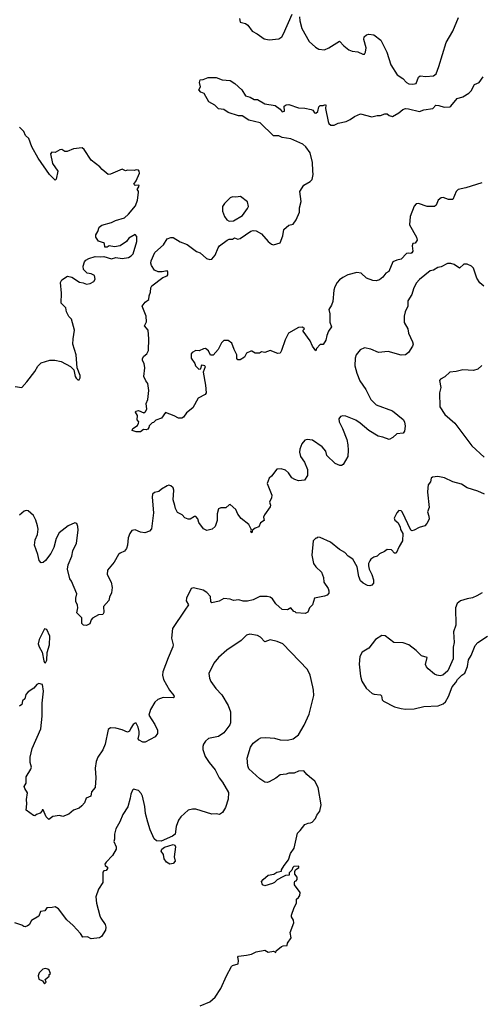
# Model space of a CAD drawing. Extents: x 2133461 to 2293071, y 753526 to 916327.
# Tile 36 of 256: x 2221436 to 2225698, y 778050 to 787155. Entities that reach past the tile are written whole.
import ezdxf

# ---------------------------------------------------------------- set-up
doc = ezdxf.new("R2010")
doc.units = 0

msp = doc.modelspace()

# ---------------------------------------------------------------- linework, layer by layer
at = {"layer": '0CON10XD'}
for points in [[(2223468.8, 787165), (2223475, 787132.5), (2223525, 787121.2), (2223546.2, 787105), (2223587.7, 787047.7), (2223632.5, 787025), (2223698.3, 786978.3), (2223745, 786968.8), (2223835, 786977.5), (2223863, 786997), (2223876.7, 787023.3), (2223956.7, 787205)], [(2224025, 787180), (2224027.5, 787145), (2224047.5, 787075), (2224113.9, 786953.9), (2224171.7, 786901.7), (2224205, 786882.5), (2224255, 786877.5), (2224295, 786893.3), (2224395, 786957.5), (2224435, 786912.5), (2224480, 786875), (2224513.6, 786863.6), (2224565, 786858.8), (2224612.5, 786835), (2224625, 786836.2), (2224636.8, 786853.2), (2224642.9, 786895), (2224620.3, 786970.3), (2224622.5, 786995), (2224644.3, 787015.7), (2224665, 787021.4), (2224713.7, 787013.7), (2224778.1, 786965), (2224832.5, 786855), (2224868.7, 786738.7), (2224929.4, 786645), (2224981.1, 786611.1), (2225015, 786574.3), (2225037.3, 786562.7), (2225075, 786558.6)], [(2225075, 786558.6), (2225105, 786564), (2225126.6, 786623.4), (2225140, 786635), (2225195, 786628.8), (2225265, 786636.2), (2225288, 786655), (2225315, 786722.5), (2225381.2, 786945), (2225445, 787047.5), (2225495, 787176)], [(2225712.3, 785647.7), (2225565, 785599.2), (2225494.1, 785585.9), (2225475, 785566.7), (2225445, 785493.3), (2225405, 785493.8), (2225355, 785510), (2225335, 785507.5), (2225308, 785485), (2225290, 785440), (2225275, 785426.7), (2225205, 785426.7), (2225125, 785456.7), (2225105, 785452.5), (2225085, 785430), (2225050, 785335), (2225041.7, 785258.3), (2225106.2, 785145), (2225112.5, 785115), (2225095, 785090), (2225072.5, 785085), (2225067.5, 785065), (2225072.5, 785015), (2225065, 785000), (2225055, 784992.5), (2225035, 784997.5), (2225015, 784993.8), (2224965, 784942), (2224925, 784932), (2224890, 784915), (2224853, 784827), (2224825, 784810), (2224796.2, 784775), (2224765, 784750), (2224735, 784740), (2224705, 784742.5), (2224645, 784765.8), (2224595, 784810), (2224555, 784818.8), (2224473.5, 784796.5), (2224425, 784772), (2224395, 784748), (2224375, 784726.2), (2224351.9, 784685), (2224343.3, 784655), (2224332, 784548), (2224322.5, 784515), (2224296.7, 784475), (2224306, 784435), (2224307, 784357), (2224322.5, 784315), (2224293.3, 784275), (2224278.8, 784235), (2224268.8, 784191.2), (2224245, 784150), (2224215, 784150), (2224182.5, 784115), (2224175, 784092.5), (2224145, 784136.7), (2224124.2, 784185), (2224060, 784275), (2224060, 784285), (2224070, 784295), (2224051.7, 784311.7), (2224015, 784310), (2223922.5, 784255), (2223891.4, 784195), (2223860, 784095), (2223845, 784072.5), (2223825, 784067.5), (2223755, 784097.5), (2223705, 784077.5), (2223675, 784082.5), (2223655, 784072.5), (2223615, 784072.5), (2223585, 784090), (2223575, 784090), (2223535, 784072.5), (2223517.5, 784035), (2223475, 784010), (2223455, 784011.2), (2223445, 784022.5), (2223446.7, 784056.7), (2223420, 784105), (2223397.5, 784165), (2223365, 784187.5), (2223325, 784187.5), (2223303, 784167), (2223273.3, 784105), (2223225, 784052.5), (2223201.7, 784051.7), (2223183.6, 784093.6), (2223155, 784113.8), (2223138.3, 784111.7), (2223098.3, 784091.7), (2223065, 784096.7), (2223031.7, 784078.3), (2223023.3, 784065), (2223023.8, 784025), (2223057.5, 783975), (2223063.8, 783955), (2223095, 783923.3), (2223113, 783927), (2223117.5, 783955), (2223125, 783962.5), (2223145, 783957.5), (2223152.5, 783945), (2223132.5, 783895), (2223156.7, 783775), (2223161.2, 783705), (2223152, 783688), (2223086.2, 783655), (2223039.2, 783565), (2222980, 783520), (2222951.7, 783478.3), (2222935, 783468.8), (2222905, 783468.8), (2222865, 783492), (2222785, 783522.5), (2222748.8, 783471.2), (2222696.7, 783453.3), (2222675, 783430), (2222661.7, 783428.3), (2222635, 783400), (2222632.5, 783385), (2222620.7, 783369.3), (2222605, 783363.3), (2222583, 783367), (2222555, 783343.3), (2222513.9, 783343.9), (2222477.5, 783355), (2222483.3, 783375), (2222525, 783402.5), (2222536.7, 783425), (2222537.5, 783435), (2222523.8, 783455), (2222526.4, 783496.4), (2222507.5, 783525), (2222510, 783535), (2222535, 783540), (2222585, 783520), (2222599.2, 783530.8), (2222612, 783555), (2222606.7, 783605), (2222623, 783643), (2222632.5, 783725), (2222621.7, 783791.7), (2222604.5, 783814.5), (2222585.8, 783855), (2222594.2, 783935), (2222589.2, 783975), (2222574, 784005), (2222572.3, 784022.3), (2222585, 784044), (2222612, 784065), (2222626.7, 784095), (2222632.5, 784205), (2222626.2, 784285), (2222590, 784325), (2222609.3, 784360.7), (2222607.5, 784415), (2222570, 784505), (2222597, 784543), (2222631.7, 784568.3), (2222633, 784603), (2222646.2, 784635), (2222648.8, 784675), (2222660, 784695), (2222759.3, 784770.7), (2222800, 784785), (2222807.5, 784795), (2222807.5, 784825), (2222801.7, 784831.7), (2222755, 784823.3), (2222716.1, 784823.9), (2222685, 784840), (2222655, 784883.3), (2222649.2, 784905), (2222652.5, 784925), (2222686.6, 785003.4), (2222765.4, 785074.6), (2222801.8, 785128.2), (2222835, 785141.9), (2222855, 785140), (2222921.5, 785101.5), (2222985, 785075.6), (2223072.4, 785012.4), (2223105, 784998), (2223165, 784946.2), (2223195, 784936.7), (2223215, 784940), (2223245, 784976.7), (2223271.1, 785045), (2223284.4, 785065), (2223355, 785115.7), (2223375, 785124), (2223404.1, 785125.9), (2223425, 785137.1), (2223455, 785126.2), (2223475, 785130.8), (2223575, 785198.2), (2223595, 785204.5), (2223625, 785201.5), (2223672.5, 785175), (2223735, 785103.8), (2223765, 785079.2), (2223785, 785074.2), (2223845, 785091.2), (2223870, 785155), (2223881.4, 785215), (2223925, 785255.8), (2223966.2, 785265), (2223993.8, 785305), (2224024.2, 785375), (2224026.2, 785415), (2224040, 785475), (2224028, 785565), (2224064.4, 785625.6), (2224125, 785658), (2224142.7, 785677.3), (2224151.4, 785725), (2224147.8, 785757.8), (2224144.4, 785835), (2224124.4, 785925), (2224085, 785978.5), (2224055, 786005.4), (2223945, 786054.6), (2223865.4, 786065.4), (2223835, 786081.4), (2223785, 786081.5), (2223662.1, 786202.1), (2223555, 786225.5), (2223495, 786266.7), (2223460, 786265), (2223365, 786296), (2223325, 786324), (2223275, 786330), (2223242.5, 786365), (2223185, 786396.7), (2223143.9, 786473.9), (2223112.5, 786485), (2223092.5, 786505), (2223110, 786535), (2223100, 786575), (2223105, 786600), (2223135, 786602.5), (2223180, 786620), (2223255, 786619.2), (2223310.3, 786600.3), (2223385, 786592.9), (2223428, 786565), (2223490, 786505), (2223525, 786450), (2223567.7, 786437.7), (2223605, 786416.7), (2223635, 786417.5), (2223705, 786377.1), (2223800.3, 786360.3), (2223846.2, 786326.2), (2223865, 786303.8), (2223885, 786310), (2223883.3, 786355), (2223901.4, 786368.6), (2223925, 786371.8), (2224015, 786340), (2224075, 786337.5), (2224133.2, 786323.2), (2224146.9, 786316.9), (2224164.2, 786294.2), (2224175, 786291.2), (2224193.3, 786305), (2224205, 786350), (2224215, 786362.5), (2224245, 786362.5), (2224265, 786370), (2224270, 786365), (2224266.7, 786335), (2224289.2, 786215), (2224296, 786195), (2224315, 786180), (2224345, 786180.6), (2224382, 786198), (2224457.4, 786212.6), (2224495, 786230.8), (2224535, 786260.8), (2224590, 786285), (2224695, 786255.6), (2224745, 786270), (2224775, 786269.2), (2224815, 786286), (2224835, 786284), (2224855, 786270), (2224885, 786261.2), (2224945, 786294.3), (2224982, 786325), (2225005, 786332.7), (2225035, 786331.8), (2225135, 786306.2), (2225175, 786322.2), (2225257.1, 786332.9), (2225286, 786364), (2225315, 786362.5), (2225365, 786346.5), (2225415, 786349.2), (2225425.5, 786354.5), (2225483.8, 786425), (2225537.1, 786442.9), (2225592.5, 786475), (2225613.6, 786496.4), (2225643.6, 786556.4), (2225685.9, 786574.1), (2225723.3, 786626.7)], [(2222123.8, 784735), (2222133.8, 784755), (2222129.3, 784789.3), (2222096.4, 784806.4), (2222061.7, 784811.7), (2222026.1, 784846.1), (2222024, 784875), (2222037.1, 784915), (2222049.6, 784930.4), (2222075, 784947.1), (2222136.1, 784963.9), (2222185, 784961.2), (2222215, 784966.7), (2222285, 784944), (2222327, 784957), (2222385, 784946.2), (2222443.9, 784956.1), (2222468.8, 784971.2), (2222485, 784990), (2222521.2, 785105), (2222519.3, 785149.3), (2222505, 785167.5), (2222446.4, 785133.6), (2222425.9, 785104.1), (2222365, 785063.3), (2222315, 785053.3), (2222265, 785062.5), (2222245, 785052.5), (2222223, 785053), (2222220, 785085), (2222213, 785093), (2222165, 785106.2), (2222140, 785145), (2222140, 785165), (2222158, 785195), (2222171.2, 785235), (2222195, 785256), (2222285, 785280.8), (2222321.2, 785298.8), (2222405, 785323.8), (2222443.9, 785356.1), (2222507.5, 785435), (2222526.7, 785485), (2222536.4, 785556.4), (2222535, 785570), (2222522.5, 785585), (2222542.5, 785615), (2222540, 785625), (2222505, 785622.5), (2222493.8, 785635), (2222514, 785665), (2222543.3, 785735), (2222542.5, 785755), (2222535, 785762.5), (2222515, 785766.7), (2222495, 785760), (2222435, 785762.5), (2222415, 785757.5), (2222385, 785772.5), (2222275, 785726), (2222254.3, 785724.3), (2222198.8, 785768.8), (2222176.7, 785795), (2222097.5, 785855), (2222032.5, 785955), (2222015, 785970), (2221935, 785960), (2221875, 785937.5), (2221855, 785937.5), (2221825, 785953.3), (2221807, 785953), (2221765, 785927.5), (2221735, 785930), (2221722.5, 785915), (2221740, 785825), (2221788.8, 785755), (2221775, 785680), (2221765, 785672.5), (2221713.6, 785723.6), (2221606.7, 785875), (2221549.3, 785979.3), (2221520, 786055), (2221490, 786085), (2221475, 786120), (2221435, 786160)], [(2223375, 785292), (2223415, 785294.3), (2223496.2, 785345), (2223545, 785410), (2223551.7, 785428.3), (2223545, 785470), (2223479.3, 785519.3), (2223435, 785513.3), (2223405, 785517.5), (2223385, 785507.5), (2223330, 785455), (2223313, 785427), (2223312.5, 785385), (2223332.5, 785335), (2223353.3, 785305), (2223375, 785292)], [(2225731.7, 784691.7), (2225692.6, 784722.6), (2225665.7, 784765), (2225635, 784856.7), (2225615, 784876.2), (2225575, 784893.8), (2225545, 784893.8), (2225505, 784858.8), (2225455, 784890), (2225425, 784901.2), (2225395, 784901.2), (2225335, 784869.4), (2225305, 784864), (2225265, 784840), (2225235, 784834), (2225135, 784753.8), (2225105, 784718), (2225079.2, 784665), (2225065.7, 784615), (2225027.1, 784555), (2225028, 784505), (2225002.5, 784455), (2224992.5, 784415), (2224992.5, 784355), (2225027.5, 784295), (2225033.3, 784255), (2225070, 784175), (2225076.2, 784155), (2225070, 784135), (2225033.9, 784076.1), (2225005, 784056.7), (2224965, 784054.2), (2224845, 784087.5), (2224755, 784077.5), (2224685, 784109.2), (2224625, 784122), (2224585, 784101.2), (2224550.8, 784055), (2224539.2, 784025), (2224535.7, 783955), (2224554.1, 783885.9), (2224584.4, 783815), (2224637.8, 783735), (2224685, 783644.2), (2224734.6, 783594.6), (2224886.7, 783536.7), (2224985, 783458), (2224995.6, 783435), (2225003.1, 783395), (2224995, 783350), (2224985, 783332.5), (2224925.7, 783324.3), (2224889.1, 783290.9), (2224855, 783273.3), (2224795, 783294.3), (2224753.8, 783303.8), (2224666, 783355), (2224587.5, 783425), (2224545, 783452.9), (2224455, 783490), (2224427, 783493), (2224405, 783486.7), (2224387.5, 783465), (2224391.2, 783435), (2224424.3, 783374.3), (2224462.3, 783272.3), (2224473.3, 783225), (2224476.7, 783175), (2224472.5, 783115), (2224428.3, 783041.7), (2224415, 783032.5), (2224397, 783033), (2224355, 783052), (2224278.8, 783125), (2224268, 783165), (2224235, 783203.8), (2224145.5, 783265.5), (2224095, 783274), (2224074.4, 783265.6), (2224047.3, 783232.7), (2224028, 783185), (2224026, 783155), (2224035.8, 783115), (2224070.8, 783065), (2224098, 782995), (2224098.8, 782941.2), (2224071.7, 782898.3), (2224015, 782892), (2223982.3, 782902.3), (2223955, 782920), (2223923.3, 782965), (2223895, 782990), (2223855, 783003.3), (2223815, 782997.5), (2223767.5, 782935), (2223743.8, 782916.2), (2223726.2, 782865), (2223767.7, 782757.7), (2223765.8, 782734.2), (2223746.7, 782695), (2223756.4, 782666.4), (2223755, 782650), (2223700, 782575), (2223693.3, 782555), (2223697.5, 782525), (2223665, 782502.5), (2223647.5, 782465), (2223615, 782453.3), (2223590, 782435), (2223585, 782410), (2223573.6, 782423.6), (2223580, 782435), (2223577.5, 782445), (2223555.8, 782485.8), (2223485, 782542.5), (2223455, 782582.5), (2223437.5, 782625), (2223385, 782672.5), (2223375, 782670), (2223345, 782642.5), (2223298.3, 782641.7), (2223277, 782633), (2223264, 782585), (2223262, 782525), (2223245, 782470), (2223216.2, 782443.8), (2223167.5, 782432.5), (2223135.9, 782445.9), (2223092.5, 782505), (2223085, 782540), (2223065, 782562.5), (2223055, 782562.5), (2223013, 782537), (2222995, 782537.5), (2222965, 782550), (2222940, 782575), (2222895, 782597.5), (2222876.7, 782635), (2222871.7, 782661.7), (2222856.2, 782715), (2222861.2, 782805), (2222855, 782827.5), (2222836.1, 782846.1), (2222815, 782850), (2222800, 782845), (2222747.5, 782815), (2222725, 782793.3), (2222685, 782783.3), (2222665, 782767.5), (2222661.2, 782738.8), (2222675.5, 782595), (2222654.4, 782445.6), (2222638.8, 782425), (2222595, 782410), (2222555, 782416.2), (2222505, 782437.9), (2222475, 782432.9), (2222454.5, 782405), (2222439.1, 782365), (2222434.4, 782295), (2222425, 782264.2), (2222405, 782241.4), (2222365, 782222.5), (2222351.4, 782208.6), (2222311.2, 782138.8), (2222249.1, 782065), (2222245.6, 782025), (2222283.3, 781955), (2222292.7, 781905), (2222287.1, 781855), (2222267.5, 781815), (2222260.6, 781785), (2222211.7, 781728.3), (2222214.1, 781674.1), (2222205.7, 781654.3), (2222165, 781651.2), (2222110.2, 781619.8), (2222097.1, 781605), (2222085, 781570), (2222053.9, 781553.9), (2222027.5, 781557.5), (2222011.7, 781571.7), (2222010, 781625), (2221965, 781670), (2221975.7, 781715), (2221970.8, 781740.8), (2221954.4, 781775), (2221954.4, 781805), (2221964, 781845), (2221915, 781963.3), (2221900.8, 781985), (2221878.9, 782075), (2221884.4, 782115), (2221918.2, 782195), (2221926.9, 782243.1), (2221960.6, 782315), (2221977.5, 782435), (2221975, 782470), (2221965, 782497.5), (2221945, 782501.2), (2221885, 782474.3), (2221801.2, 782408.8), (2221772.4, 782357.6), (2221753.3, 782275), (2221725, 782217.5), (2221675, 782153.3), (2221655, 782136.7), (2221635, 782132.5), (2221617.5, 782155), (2221605, 782210), (2221573.8, 782295), (2221578.8, 782345), (2221601.2, 782395), (2221605.8, 782445), (2221602, 782475), (2221586.9, 782526.9), (2221565, 782569.2), (2221515, 782613.3), (2221495, 782616.5), (2221478.3, 782611.7), (2221435, 782574.2)], [(2221395, 783762.5), (2221455, 783753.3), (2221503.3, 783805), (2221577.3, 783902.7), (2221605, 783952.5), (2221635, 783982.5), (2221715, 784007.5), (2221763, 784007), (2221820, 783995), (2221905, 783947.5), (2221937, 783917), (2221950, 783855), (2221959.3, 783839.3), (2221973.9, 783823.9), (2221987.5, 783825), (2221996.4, 783843.6), (2221996.2, 783865), (2221967, 783937), (2221958.8, 784055), (2221928.8, 784155), (2221930, 784205), (2221943.3, 784285), (2221916.7, 784385), (2221890.6, 784410.6), (2221870, 784455), (2221862.1, 784492.1), (2221818.8, 784535), (2221823.8, 784625), (2221813.9, 784726.1), (2221825, 784748.8), (2221877.3, 784782.7), (2221917.5, 784775), (2221988.3, 784728.3), (2222025, 784722.5), (2222055, 784710), (2222087.5, 784715), (2222123.8, 784735)], [(2225713, 783957), (2225676.1, 783923.9), (2225635, 783910), (2225535, 783916.2), (2225475, 783901.2), (2225415, 783896), (2225368.8, 783851.2), (2225328.3, 783831.7), (2225321.7, 783818.3), (2225333.8, 783755), (2225321.2, 783705), (2225323.3, 783575), (2225370, 783505), (2225461.2, 783425), (2225620, 783215), (2225735, 783111.2)], [(2225736.7, 782766.7), (2225676.2, 782796.2), (2225577.2, 782827.2), (2225525, 782860), (2225445, 782880.5), (2225367.4, 782917.4), (2225305, 782931.2), (2225255, 782923.3), (2225244.1, 782915.9), (2225237.7, 782882.3), (2225216.7, 782855), (2225212, 782825), (2225210, 782785), (2225223.8, 782645), (2225210, 782605), (2225223, 782563), (2225223.6, 782536.4), (2225203.8, 782495), (2225185, 782474.2), (2225131.3, 782458.7), (2225085, 782434), (2225065, 782430), (2225055, 782434), (2224975, 782603.3), (2224965, 782613.3), (2224945, 782616.7), (2224926.2, 782595), (2224902, 782545), (2224907.7, 782527.7), (2224934.1, 782504.1), (2224956, 782466), (2224960, 782440), (2224981.2, 782405), (2224979.2, 782335), (2224945.8, 782285), (2224919.3, 782220.7), (2224905, 782222.5), (2224875, 782252), (2224835, 782256.2), (2224812.3, 782237.7), (2224765, 782216.2), (2224742.5, 782195), (2224712.5, 782185), (2224684.1, 782165.9), (2224675, 782152.5), (2224663.8, 782125), (2224663.8, 782105), (2224670, 782075), (2224695.7, 782025), (2224710, 781975), (2224708.8, 781945), (2224695, 781927.5), (2224675, 781920), (2224655, 781924), (2224615, 781944), (2224590.8, 781965), (2224572.5, 782005), (2224557.5, 782095), (2224518.8, 782165), (2224475, 782195.7), (2224445, 782226.9), (2224396.2, 782256.2), (2224312.3, 782322.3), (2224215, 782366.7), (2224195, 782370), (2224185, 782360), (2224175, 782360), (2224150, 782335), (2224138, 782205), (2224154, 782125), (2224175, 782096.2), (2224230, 782045), (2224246.1, 781996.1), (2224248.8, 781955), (2224290, 781895), (2224297.5, 781875), (2224297, 781853), (2224282.5, 781835), (2224255.7, 781824.3), (2224162.5, 781805), (2224146.1, 781743.9), (2224116.7, 781715), (2224103, 781677), (2224076.4, 781663.6), (2223995, 781670), (2223985, 781680), (2223971.7, 781681.7), (2223945, 781717.5), (2223915, 781698.8), (2223865, 781701.2), (2223805, 781753.8), (2223775, 781800.8), (2223755, 781814), (2223725, 781821.2), (2223658.3, 781821.7), (2223595, 781789.2), (2223545, 781777.1), (2223505, 781778.6), (2223465, 781789.2), (2223415, 781783.8), (2223385, 781796.2), (2223325, 781802.5), (2223282.3, 781777.7), (2223215, 781763.8), (2223204, 781775), (2223200.7, 781820.7), (2223168.6, 781858.6), (2223135, 781880), (2223045, 781900), (2223022.5, 781895), (2222979.2, 781805), (2222975, 781782.5), (2222998, 781745), (2222963.8, 781695), (2222850, 781525), (2222842, 781435), (2222856.2, 781375), (2222854, 781355), (2222808.8, 781255), (2222760, 781125), (2222757.5, 781095), (2222766.7, 781055), (2222823.8, 780955), (2222861.2, 780905), (2222865, 780890), (2222855, 780884), (2222765, 780886.2), (2222715, 780870), (2222685.9, 780844.1), (2222646.2, 780775), (2222632.5, 780725), (2222687.8, 780637.8), (2222711.4, 780585), (2222711.2, 780555), (2222690, 780525), (2222596.2, 780475), (2222574.7, 780474.7), (2222541.3, 780491.3), (2222531.2, 780505), (2222542, 780545), (2222541.7, 780571.7), (2222533.9, 780613.9), (2222515, 780650), (2222505, 780650), (2222485, 780636.2), (2222465.7, 780605), (2222453.4, 780576.6), (2222435, 780565.8), (2222385, 780588), (2222325, 780603.8), (2222275, 780606.2), (2222255, 780592.5), (2222226.5, 780455), (2222205, 780404), (2222160, 780335), (2222144.3, 780295), (2222134.4, 780235), (2222140, 780145), (2222135.6, 780054.4), (2222102, 780015), (2222094.1, 779975.9), (2222050, 779955), (2222035, 779912.5), (2222011.2, 779885), (2221986.7, 779865), (2221935, 779844), (2221891.3, 779808.7), (2221835, 779786.7), (2221805, 779796.7), (2221743.9, 779786.1), (2221705, 779760), (2221680, 779785), (2221655, 779850), (2221645, 779850), (2221642.5, 779835), (2221625, 779816.7), (2221593, 779807), (2221575, 779792.5), (2221565, 779797.5), (2221497.5, 779845), (2221502.5, 779905), (2221498.8, 779945), (2221508.8, 780005), (2221483.3, 780045), (2221477.5, 780065), (2221497.5, 780095), (2221496.7, 780155), (2221540, 780225), (2221545.9, 780244.1), (2221532, 780285), (2221534.4, 780335), (2221551.4, 780415), (2221633, 780597), (2221644.3, 780715), (2221644, 780835), (2221656.1, 780946.1), (2221647, 781007), (2221613, 781017), (2221593.6, 781006.4), (2221567.5, 780975), (2221515, 780940), (2221493.3, 780915), (2221483.3, 780875), (2221463.3, 780855), (2221455, 780823.3), (2221435, 780806.2)], [(2225713.9, 781856.1), (2225665, 781826.2), (2225625, 781810), (2225575, 781801.2), (2225515, 781780), (2225483.6, 781756.4), (2225467.5, 781715), (2225471.2, 781555), (2225450, 781495), (2225456, 781395), (2225446.4, 781353.6), (2225446.7, 781245), (2225397.5, 781135), (2225352.5, 781095), (2225325, 781086.7), (2225295, 781093.8), (2225274.2, 781104.2), (2225215, 781153.3), (2225199.5, 781169.5), (2225191.2, 781191.2), (2225205, 781257.5), (2225153.2, 781273.2), (2225105, 781322), (2225036.7, 781375), (2224985, 781394.2), (2224897.5, 781395), (2224816.6, 781456.6), (2224788.3, 781461.7), (2224728.8, 781425), (2224668, 781345), (2224605, 781306.7), (2224582.7, 781267.3), (2224576, 781195), (2224588.8, 781085), (2224602.5, 781037.5), (2224641.2, 780975), (2224696.2, 780925), (2224716.8, 780916.8), (2224775, 780913.3), (2224783.9, 780903.9), (2224790, 780865), (2224802.1, 780852.1), (2224905, 780802), (2224965, 780784.2), (2225005, 780779.2), (2225085, 780784), (2225175, 780804), (2225308.3, 780811.7), (2225355, 780830), (2225375, 780847.5), (2225403.6, 780896.4), (2225437.5, 780985), (2225472.5, 781025), (2225487.5, 781055), (2225527.5, 781095), (2225556.2, 781113.8), (2225579.4, 781175), (2225588.9, 781235), (2225613.1, 781276.9), (2225651.7, 781368.3), (2225675, 781394.5), (2225765, 781453.1)], [(2223107.5, 778035), (2223195, 778073.8), (2223245, 778116.2), (2223298, 778195), (2223349.2, 778315), (2223395, 778398.8), (2223405, 778408), (2223456.7, 778425), (2223461.2, 778455), (2223453.8, 778485), (2223460, 778495), (2223533.9, 778503.9), (2223580, 778515), (2223625, 778536.2), (2223705, 778550), (2223735, 778533.3), (2223785, 778542.5), (2223805, 778530), (2223810, 778545), (2223860, 778585), (2223875, 778592.5), (2223910, 778595), (2223913, 778617), (2223946.7, 778665), (2223938, 778715), (2223971.2, 778805), (2223968, 778828), (2223950.7, 778860.7), (2223951.2, 778875), (2223974.2, 778945.8), (2223996.7, 778985), (2223998.3, 779021.7), (2224015, 779037.5), (2224027.5, 779055), (2224032.5, 779085), (2223980, 779155), (2223977.5, 779175), (2223981.7, 779188.3), (2223995, 779192.5), (2224002.5, 779205), (2224002.5, 779225), (2223983, 779253), (2223980.7, 779279.3), (2223987.5, 779295), (2224017.5, 779315), (2224017.5, 779327.5), (2223972.5, 779325), (2223962.5, 779315), (2223955, 779290), (2223930, 779265), (2223930, 779245), (2223895, 779240), (2223871.7, 779228.3), (2223819.3, 779200.7), (2223795, 779176.7), (2223775, 779166.2), (2223705, 779146.2), (2223683.3, 779155), (2223673.8, 779185), (2223687.5, 779205), (2223735, 779243.8), (2223787, 779253), (2223815, 779273.3), (2223858.3, 779281.7), (2223860, 779295), (2223883.3, 779335), (2223923.3, 779385), (2223943.3, 779445), (2223976, 779495), (2224005.9, 779634.1), (2224032.7, 779657.3), (2224075, 779712.5), (2224105, 779726.7), (2224127, 779727), (2224143.3, 779735), (2224172.5, 779767.5), (2224185, 779800), (2224213.8, 779835), (2224226.7, 779895), (2224196.7, 780055), (2224167.5, 780115), (2224117.5, 780155), (2224092.5, 780175), (2224065, 780210), (2224015, 780206.2), (2223975, 780186.2), (2223925, 780187.5), (2223903, 780177), (2223845, 780171.2), (2223805, 780140), (2223745, 780108), (2223725, 780101.2), (2223705, 780103.3), (2223657.5, 780135), (2223557.7, 780227.7), (2223545.7, 780255.7), (2223539.5, 780325), (2223571.3, 780428.7), (2223595.8, 780464.2), (2223645, 780503.3), (2223667, 780513), (2223715, 780518.8), (2223795, 780511.2), (2223845, 780496.2), (2223915, 780493.8), (2223965, 780506.2), (2224015, 780543.3), (2224069.7, 780630.3), (2224115.8, 780734.2), (2224158, 780905), (2224155.8, 780955), (2224147.5, 780987.5), (2224124, 781095), (2224098, 781145), (2223872.3, 781382.3), (2223817.5, 781405), (2223755, 781420), (2223705, 781401.2), (2223665, 781443.8), (2223635, 781460), (2223565, 781473.8), (2223535, 781463.8), (2223486.7, 781415), (2223353.3, 781325), (2223275, 781256.7), (2223233.3, 781205), (2223185, 781110), (2223191.2, 781065), (2223205.8, 781035.8), (2223249.7, 780969.7), (2223305, 780913.3), (2223363.6, 780813.6), (2223386.2, 780755), (2223386.4, 780653.6), (2223380, 780635), (2223325, 780560), (2223275, 780526.7), (2223182.7, 780507.3), (2223155, 780482.5), (2223136.7, 780455), (2223131.2, 780435), (2223131.2, 780405), (2223151.7, 780341.7), (2223188, 780285), (2223245, 780217.5), (2223281.2, 780145), (2223313.8, 780105), (2223368.3, 780008.3), (2223364.1, 779945.9), (2223339.5, 779870.5), (2223313.8, 779825), (2223285, 779806), (2223255, 779811.2), (2223215, 779808), (2223065, 779856), (2223034.1, 779855.9), (2222994.1, 779845.9), (2222926.1, 779783.9), (2222905, 779752.5), (2222884, 779695), (2222873.8, 779625), (2222850, 779605), (2222745, 779557.5), (2222701.7, 779561.7), (2222679.5, 779579.5), (2222644, 779665), (2222623.1, 779735), (2222600.8, 779815), (2222595, 779880), (2222573.3, 779975), (2222560.7, 780000.7), (2222536.1, 780026.1), (2222490.7, 780039.3), (2222479.3, 780030.7), (2222463.8, 779995), (2222458.8, 779955), (2222436, 779875), (2222390.8, 779805), (2222362.2, 779737.8), (2222325, 779673.3), (2222312.5, 779625), (2222313, 779577), (2222306.7, 779555), (2222328, 779505), (2222327.5, 779485), (2222296, 779425), (2222236.2, 779365), (2222223.8, 779345), (2222227.5, 779335), (2222248.3, 779318.3), (2222250, 779305), (2222235, 779288.8), (2222215, 779283.8), (2222205, 779272.5), (2222206.4, 779176.4), (2222165.8, 779114.2), (2222140, 779045), (2222147.5, 778985), (2222177.3, 778867.3), (2222185.9, 778845.9), (2222227.7, 778787.7), (2222233.8, 778765), (2222231.2, 778735), (2222194.1, 778675.9), (2222175.8, 778664.2), (2222097.3, 778657.3), (2222065, 778673.3), (2222020.5, 778670.5), (2222000, 778705), (2221929.7, 778779.7), (2221871.4, 778831.4), (2221795, 778933.8), (2221765, 778952.5), (2221735.9, 778944.1), (2221687.5, 778942.5), (2221667.5, 778915), (2221630, 778910), (2221612, 778865), (2221546.2, 778825), (2221524.1, 778785.9), (2221510, 778775), (2221486.4, 778766.4), (2221475, 778768.8), (2221455, 778783.3), (2221392.5, 778805)], [(2221675, 781207.5), (2221688.3, 781231.7), (2221692, 781305), (2221711.1, 781375), (2221713.8, 781455), (2221687.5, 781515), (2221665, 781522.5), (2221615, 781422.5), (2221606, 781385), (2221615.8, 781355.8), (2221645.8, 781305.8), (2221660, 781225), (2221665, 781212.5), (2221675, 781207.5)], [(2222825, 779346.7), (2222795, 779363.3), (2222773.3, 779395), (2222766.2, 779435), (2222746.2, 779465), (2222752.9, 779485), (2222775, 779504.2), (2222855, 779527.1), (2222872, 779522), (2222878, 779505), (2222866, 779415), (2222873.8, 779375), (2222855, 779353.8), (2222825, 779346.7)], [(2221665, 778240), (2221680, 778255), (2221671.7, 778278.3), (2221708.3, 778311.7), (2221710, 778325), (2221720, 778335), (2221710, 778365), (2221696.7, 778376.7), (2221675, 778382.5), (2221650, 778375), (2221615, 778340), (2221607.5, 778315), (2221613.6, 778283.6), (2221648.3, 778268.3), (2221665, 778240)]]:
    msp.add_lwpolyline(points, dxfattribs=at)

doc.saveas('drawing.dxf')
